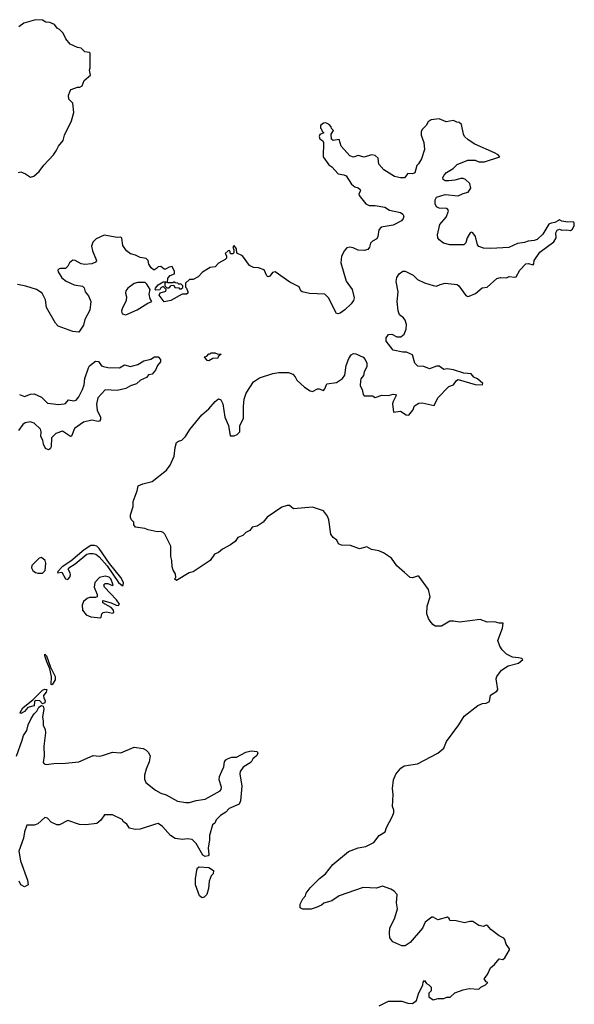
# Model space of a CAD drawing. Extents: x 2239831 to 2395310, y 665973 to 772585.
# Tile 101 of 144: x 2341725 to 2346328, y 714204 to 722374. Entities that reach past the tile are written whole.
import ezdxf

# ---------------------------------------------------------------- set-up
doc = ezdxf.new("R2010")
doc.units = 0

msp = doc.modelspace()

# ---------------------------------------------------------------- linework, layer by layer
at = {"layer": '0CON20XD'}
for points in [[(2341715, 721106.2), (2341735, 721111.2), (2341772.5, 721095), (2341815, 721066.7), (2341842.5, 721075), (2341887.5, 721115), (2341925, 721167.5), (2342005, 721252.5), (2342028.8, 721285), (2342046.2, 721325), (2342085, 721371.2), (2342097.1, 721415), (2342156, 721535), (2342173.8, 721605), (2342165, 721680), (2342132.5, 721715), (2342130, 721745), (2342143.3, 721785), (2342152.5, 721795), (2342205, 721813.3), (2342225, 721813.3), (2342242.5, 721825), (2342259.5, 721870.5), (2342312.5, 721915), (2342303.3, 721955), (2342308.8, 721975), (2342310, 722095), (2342305, 722102.5), (2342265, 722107.5), (2342235, 722136.7), (2342205, 722143.8), (2342145, 722172), (2342108, 722215), (2342085, 722263.3), (2342055, 722292.5), (2342035, 722302.5), (2342012.5, 722335), (2341975, 722350), (2341942.5, 722352.5), (2341915, 722370), (2341855, 722374), (2341760, 722345), (2341717.5, 722315)], [(2345385, 721056.2), (2345335, 721042.5), (2345285, 721037.5), (2345255, 721037.5), (2345238.3, 721048.3), (2345237.5, 721065), (2345247.5, 721085), (2345267.5, 721105), (2345321.7, 721138.3), (2345355, 721172), (2345445, 721208.8), (2345505, 721207.5), (2345535, 721193.3), (2345583.6, 721193.6), (2345710, 721235), (2345695, 721252.5), (2345665, 721270), (2345502.3, 721342.3), (2345445.9, 721375.9), (2345417.5, 721405), (2345407.5, 721425), (2345392.5, 721505), (2345371.7, 721521.7), (2345352.5, 721522.5), (2345325, 721537.5), (2345265, 721527.5), (2345205, 721550), (2345138.3, 721541.7), (2345113.6, 721526.4), (2345097.5, 721495), (2345067.5, 721465), (2345057.5, 721445), (2345057.5, 721415), (2345077.5, 721355), (2345083, 721297), (2345059.5, 721220.5), (2345035, 721177.5), (2345020, 721165), (2345005, 721103.8), (2344985, 721094), (2344945, 721096.7), (2344917, 721063), (2344885, 721061.4), (2344835, 721073.3), (2344746.9, 721126.9), (2344704.6, 721174.6), (2344698.8, 721225), (2344675, 721246.7), (2344645, 721253.3), (2344585, 721233.8), (2344535, 721247.5), (2344494.1, 721234.1), (2344464.4, 721244.4), (2344393.3, 721325), (2344375, 721380), (2344325, 721372.5), (2344311.7, 721381.7), (2344310, 721425), (2344330, 721455), (2344311.7, 721471.7), (2344310, 721485), (2344292.5, 721505), (2344265, 721518.8), (2344245, 721516.7), (2344222.5, 721495), (2344220, 721475), (2344230, 721465), (2344231.7, 721451.7), (2344250, 721435), (2344215, 721420), (2344210, 721405), (2344216.4, 721386.4), (2344239.3, 721369.3), (2344247.5, 721355), (2344242.5, 721235), (2344290.7, 721170.7), (2344315, 721153.3), (2344366.7, 721095), (2344415, 721087.1), (2344435, 721077.1), (2344478.8, 721008.8), (2344505, 720986.7), (2344535, 720978), (2344550, 720965), (2344553.3, 720955), (2344540.7, 720929.3), (2344543.3, 720915), (2344596.7, 720845), (2344625, 720830.8), (2344675, 720832.9), (2344755, 720818.8), (2344795, 720793.3), (2344885, 720772.9), (2344905, 720760), (2344912.9, 720745), (2344908.1, 720725), (2344894.5, 720705.5), (2344825, 720670), (2344725, 720652.5), (2344705, 720630), (2344696.4, 720573.6), (2344687.5, 720555), (2344653, 720537), (2344635, 720520), (2344627.5, 720485), (2344615, 720467.5), (2344585, 720458.8), (2344535, 720461.2), (2344492.1, 720482.1), (2344465, 720487.1), (2344440.3, 720479.7), (2344421.1, 720458.9), (2344395, 720412.5), (2344390.6, 720355), (2344433.1, 720205), (2344484.6, 720134.6), (2344500, 720065), (2344495.5, 720045), (2344475, 720016.7), (2344424.3, 719965), (2344385, 719938.1), (2344365, 719932.9), (2344355, 719936.2), (2344288.6, 720065), (2344257.2, 720097.2), (2344131.2, 720101.2), (2344070, 720115), (2344057.5, 720125), (2344045, 720157.5), (2343966.4, 720196.4), (2343845, 720282.5), (2343823.6, 720276.4), (2343800, 720245), (2343785, 720240), (2343775, 720247.5), (2343755, 720297.5), (2343706.1, 720316.1), (2343665, 720317.5), (2343632.5, 720335), (2343573.2, 720413.2), (2343527.5, 720437.5), (2343525, 720472.5), (2343505, 720500), (2343492.5, 720485), (2343502.5, 720465), (2343501.7, 720438.3), (2343495, 720430), (2343475, 720430), (2343468.3, 720458.3), (2343455, 720456.7), (2343430, 720435), (2343440, 720415), (2343440, 720395), (2343430, 720385), (2343375, 720352.5), (2343346.1, 720323.9), (2343305, 720316.7), (2343241.7, 720278.3), (2343205, 720240), (2343165, 720217.5), (2343133, 720217), (2343101.7, 720188.3), (2343100, 720155), (2343110, 720145), (2343120, 720115), (2343120, 720105), (2343110, 720095), (2343073, 720097), (2342980, 720045), (2342925, 720033.3), (2342883.3, 720086.7), (2342891.7, 720108.3), (2342938.3, 720121.7), (2342940, 720135), (2342915, 720160), (2342895, 720150), (2342888.3, 720131.7), (2342855, 720130), (2342850, 720135), (2342852.5, 720145), (2342875, 720172.5), (2342915, 720197.5), (2342935, 720200), (2342940, 720195), (2342930, 720185), (2342930, 720165), (2342945, 720150), (2342965, 720150), (2342981.7, 720168.3), (2343005, 720170), (2343011.7, 720151.7), (2343045, 720150), (2343051.7, 720141.7), (2343065, 720140), (2343078.3, 720151.7), (2343080, 720165), (2343065, 720180), (2343045, 720180), (2343038.3, 720188.3), (2343015, 720190), (2343005, 720200), (2342995, 720190), (2342951.7, 720191.7), (2342955, 720230), (2342975, 720250), (2343010, 720265), (2343010, 720285), (2342990, 720325), (2342965, 720320), (2342935, 720302.5), (2342923, 720303), (2342895, 720326.7), (2342875, 720322.5), (2342860.7, 720309.3), (2342845, 720297.5), (2342835, 720297.5), (2342815, 720316.2), (2342797.1, 720345), (2342790.6, 720375), (2342775, 720392.9), (2342725, 720400.5), (2342685, 720420), (2342645, 720430.8), (2342610, 720455), (2342581.3, 720501.3), (2342571.7, 720561.7), (2342565, 720568.8), (2342535, 720566.9), (2342425, 720585.7), (2342360, 720555), (2342332.7, 720527.3), (2342322, 720495), (2342328, 720455), (2342363.3, 720376.7), (2342357.5, 720362.5), (2342323, 720347), (2342265, 720343.3), (2342235, 720348.6), (2342185, 720376.2), (2342165, 720378.8), (2342137.5, 720355), (2342125, 720330), (2342105, 720310), (2342065, 720310), (2342053, 720307), (2342042.5, 720295), (2342043, 720283), (2342075, 720232.5), (2342110, 720205), (2342177.5, 720175), (2342245, 720162.9), (2342260.3, 720150.3), (2342268.1, 720115), (2342295, 720083.8), (2342314, 720035), (2342305.7, 719964.3), (2342266, 719885), (2342255, 719840), (2342215, 719781.2), (2342165, 719786.2), (2342045, 719832), (2342021.2, 719855), (2341947.5, 719985), (2341939.3, 720049.3), (2341912.5, 720105), (2341865, 720136.2), (2341775, 720163.8), (2341707, 720177)], [(2344708, 714192), (2344785, 714230), (2344895, 714230), (2344945, 714212.5), (2344985, 714210), (2345017.5, 714235), (2345035, 714290), (2345070, 714365), (2345073, 714387), (2345085, 714400), (2345100, 714375), (2345120, 714365), (2345140, 714345), (2345140, 714315), (2345120, 714295), (2345120, 714265), (2345155, 714240), (2345198.3, 714251.7), (2345245, 714252.5), (2345268.3, 714261.7), (2345297, 714263), (2345335, 714300), (2345405, 714322.5), (2345455, 714333.3), (2345535, 714330), (2345553, 714347), (2345590, 714365), (2345610, 714385), (2345595, 714390), (2345580, 714415), (2345608.3, 714451.7), (2345632.5, 714505), (2345666.4, 714533.6), (2345705, 714580), (2345735, 714576.7), (2345751.7, 714588.3), (2345790, 714655), (2345790, 714665), (2345761.7, 714701.7), (2345751.7, 714741.7), (2345743, 714753), (2345702.7, 714772.7), (2345635, 714823.3), (2345608.3, 714858.3), (2345595, 714860), (2345575, 714850), (2345536.4, 714856.4), (2345485, 714890), (2345459.3, 714890.7), (2345415, 714880), (2345346.4, 714896.4), (2345295, 714900), (2345290, 714915), (2345275, 714927.5), (2345195, 714903.3), (2345155, 714927.5), (2345145, 714927.5), (2345090, 714885), (2345067.5, 714835), (2344965, 714717.5), (2344925, 714690), (2344895, 714687.5), (2344821.7, 714721.7), (2344797.5, 714755), (2344793.3, 714795), (2344797.5, 714835), (2344839.5, 714920.5), (2344860, 714995), (2344853.3, 715045), (2344857.5, 715115), (2344833, 715143), (2344805, 715160), (2344735, 715182.5), (2344685, 715167.5), (2344575, 715172.5), (2344375, 715103.3), (2344315, 715062.5), (2344248.3, 715041.7), (2344230, 715025), (2344185, 715007.5), (2344143, 714993), (2344075, 714992.5), (2344052.5, 715005), (2344052.5, 715035), (2344075, 715080), (2344097.5, 715105), (2344103, 715127), (2344135, 715170), (2344213, 715247), (2344263, 715287), (2344322.5, 715365), (2344455, 715472.5), (2344535, 715502.5), (2344596.4, 715513.6), (2344665, 715547.5), (2344707.5, 715605), (2344757.5, 715635), (2344768.3, 715671.7), (2344820, 715765), (2344828.8, 715795), (2344830, 715815), (2344817.5, 715845), (2344823.3, 715945), (2344820, 715995), (2344827.5, 716065), (2344846.4, 716113.6), (2344887, 716163), (2344916.7, 716183.3), (2345025, 716200), (2345195, 716286.7), (2345245, 716330), (2345267.5, 716385), (2345368.3, 716521.7), (2345414.1, 716595.9), (2345526.4, 716683.6), (2345565, 716700), (2345595, 716703.3), (2345622.5, 716715), (2345630.7, 716769.3), (2345685, 716803.3), (2345692.5, 716815), (2345678, 716905), (2345683.8, 716925), (2345723.6, 716976.4), (2345778, 717012), (2345865, 717035.7), (2345900, 717065), (2345892.5, 717072.5), (2345865, 717079.2), (2345815, 717084), (2345765, 717110), (2345727.5, 717145), (2345710, 717175), (2345693, 717223), (2345732.5, 717325), (2345737.5, 717365), (2345705, 717366), (2345665, 717377.5), (2345603.6, 717373.6), (2345545, 717397.5), (2345375, 717373.3), (2345325, 717383.3), (2345295, 717382.5), (2345225, 717341.2), (2345172.3, 717342.3), (2345154.1, 717354.1), (2345131.7, 717381.7), (2345116.7, 717405), (2345103.6, 717443.6), (2345107, 717507), (2345131.2, 717585), (2345118, 717645), (2345037.5, 717755), (2345025, 717756.2), (2344985, 717742.5), (2344965, 717744), (2344917.3, 717787.3), (2344855, 717843.3), (2344810, 717905), (2344745, 717950), (2344706.4, 717966.4), (2344645, 717977.5), (2344605, 718000), (2344545, 717982), (2344471.2, 718011.2), (2344395, 718012.5), (2344370, 718025), (2344356.4, 718056.4), (2344327, 718077), (2344306.7, 718105), (2344289.2, 718225), (2344278, 718255), (2344245, 718298.8), (2344155, 718329.2), (2343996.4, 718316.4), (2343965, 718342.5), (2343945, 718342.5), (2343901.7, 718328.3), (2343780, 718245), (2343745, 718203.3), (2343695, 718172.5), (2343655, 718163.3), (2343633.9, 718136.1), (2343602.7, 718117.3), (2343577.5, 718092.5), (2343534.2, 718075.8), (2343512.5, 718045), (2343473.6, 718016.4), (2343409.3, 717980.7), (2343375, 717953.3), (2343340.7, 717939.3), (2343305, 717887.5), (2343165, 717793.3), (2343132.5, 717785), (2343025, 717720), (2343010, 717735), (2343020, 717745), (2343016.7, 717775), (2342998.8, 717805), (2342990, 717835), (2342988, 717885), (2342978.8, 717918.8), (2342978.6, 718005), (2342930, 718105), (2342915, 718120), (2342896.1, 718126.1), (2342865, 718123.8), (2342790.7, 718140.7), (2342763, 718153), (2342685, 718162.5), (2342673, 718183), (2342672.5, 718205), (2342652.5, 718225), (2342643.6, 718243.6), (2342643.8, 718265), (2342666.1, 718333.9), (2342666.7, 718375), (2342700, 718465), (2342707.5, 718505), (2342747.7, 718522.3), (2342825, 718542.9), (2342944, 718635), (2342972.7, 718677.3), (2343007.6, 718752.4), (2343015.8, 718825), (2343027.5, 718865), (2343043, 718877), (2343070, 718885), (2343100, 718915), (2343135.9, 718974.1), (2343236.2, 719095), (2343295.7, 719144.3), (2343346.7, 719205), (2343375, 719226.7), (2343395, 719220), (2343410.8, 719185), (2343426.7, 719075), (2343457, 719007), (2343471.7, 718921.7), (2343505, 718922), (2343529.1, 718930.9), (2343550.6, 718955), (2343553.1, 719006.9), (2343583.3, 719065), (2343581.4, 719165), (2343588.2, 719225), (2343603.6, 719275), (2343665, 719368.6), (2343715, 719401.5), (2343825, 719436.9), (2343875, 719446.2), (2343956.1, 719446.1), (2343991.7, 719431.7), (2344010.7, 719410.7), (2344025, 719382.5), (2344087.5, 719325), (2344135, 719293.3), (2344155, 719287.5), (2344195, 719310), (2344210.7, 719310.7), (2344245, 719297.5), (2344258.3, 719311.7), (2344275, 719352.5), (2344355, 719363.3), (2344403.9, 719396.1), (2344422, 719425), (2344433.1, 719505), (2344457, 719563), (2344475, 719593.8), (2344495, 719604.2), (2344515, 719601.4), (2344575, 719574.2), (2344592.9, 719555), (2344604.4, 719525), (2344605, 719492.5), (2344585, 719452.5), (2344577.7, 719422.3), (2344556.7, 719395), (2344552.3, 719377.7), (2344551.2, 719335), (2344566, 719305), (2344575, 719262.5), (2344585, 719252.5), (2344651.7, 719251.7), (2344675, 719240), (2344731.1, 719258.9), (2344785, 719255.6), (2344825, 719266.2), (2344845, 719262.5), (2344850, 719255), (2344823.4, 719206.6), (2344818.6, 719185), (2344828.3, 719118.3), (2344885, 719126), (2344932.5, 719095), (2344955, 719093.3), (2344987, 719133), (2345000.5, 719169.5), (2345038.3, 719191.7), (2345065, 719194.4), (2345165, 719173.3), (2345196.2, 719235), (2345285, 719331.2), (2345325, 719343.8), (2345350.3, 719379.7), (2345365, 719388), (2345505, 719346), (2345567, 719343), (2345567.5, 719355), (2345524.1, 719394.1), (2345495, 719406.7), (2345472.5, 719435), (2345409.7, 719439.7), (2345325, 719468.6), (2345273.6, 719476.4), (2345245, 719472.5), (2345205, 719498), (2345185, 719498), (2345125, 719476.7), (2345080, 719495), (2345028.3, 719498.3), (2345004.1, 719524.1), (2344985, 719592.5), (2344936.1, 719616.1), (2344905, 719616.2), (2344825, 719631.2), (2344766.2, 719705), (2344766, 719735), (2344785, 719762), (2344814.2, 719764.2), (2344855, 719742.9), (2344888.3, 719741.7), (2344915, 719763.8), (2344931.4, 719805), (2344934.3, 719845), (2344925, 719880), (2344910.9, 719900.9), (2344875.6, 719925.6), (2344865, 719957.5), (2344857.8, 720035), (2344866.2, 720115), (2344849.5, 720200.5), (2344854.3, 720235), (2344875, 720266), (2344905, 720286.7), (2344925, 720287.5), (2344990, 720255), (2345025, 720217.5), (2345085, 720190), (2345155, 720167.5), (2345185, 720162.5), (2345213, 720177), (2345255, 720188), (2345355, 720175.8), (2345370, 720165), (2345426.1, 720086.1), (2345445, 720076.7), (2345455, 720080), (2345507.3, 720102.7), (2345562, 720148), (2345605, 720153.8), (2345685, 720227.1), (2345715, 720234.4), (2345765, 720231.2), (2345786.4, 720243.6), (2345833.8, 720236.2), (2345845, 720241.2), (2345875, 720296.7), (2345925, 720346.7), (2345945, 720350), (2345985, 720340), (2345991.7, 720348.3), (2345993.9, 720376.1), (2346041.2, 720445), (2346158.8, 720531.2), (2346176.7, 720565), (2346173.9, 720606.1), (2346185, 720627.5), (2346205, 720636.7), (2346225, 720627.5), (2346265, 720630), (2346295, 720623.3), (2346312.5, 720635), (2346327.5, 720665), (2346327, 720687), (2346317, 720697), (2346275, 720692.5), (2346225, 720701.2), (2346205, 720712.5), (2346195, 720707.5), (2346165, 720690), (2346135, 720686.7), (2346115, 720676.7), (2346066.7, 720595), (2346019.7, 720550.3), (2345995, 720540.8), (2345945, 720535.8), (2345915, 720524.2), (2345855, 720516.2), (2345785, 720483.8), (2345635, 720474.3), (2345575, 720477.5), (2345535, 720491.2), (2345523.8, 720505), (2345508.8, 720575), (2345486.2, 720605), (2345475, 720610), (2345463.9, 720606.1), (2345438.8, 720565), (2345428.3, 720521.7), (2345410, 720505), (2345295, 720506), (2345240.9, 720520.9), (2345205, 720546.7), (2345194.4, 720565), (2345192.5, 720587.5), (2345212.9, 720675), (2345265, 720736.7), (2345283.3, 720785), (2345278.3, 720798.3), (2345266.4, 720806.4), (2345205, 720810), (2345185, 720820), (2345172.9, 720845), (2345171.7, 720878.3), (2345185, 720900), (2345257, 720923), (2345365, 720912.5), (2345405, 720932.5), (2345446.4, 720943.6), (2345467.5, 720975), (2345460, 721015), (2345425, 721047.5), (2345405, 721056.7), (2345385, 721056.2)], [(2342605, 719924.2), (2342700, 719965), (2342787.3, 720022.7), (2342822.5, 720035), (2342808.3, 720058.3), (2342799.2, 720095), (2342807.5, 720135), (2342780.3, 720180.3), (2342765, 720193.8), (2342705, 720193.1), (2342675, 720185.7), (2342621.2, 720145), (2342606, 720125), (2342604, 720105), (2342612, 720075), (2342607.5, 720045), (2342574.2, 719975), (2342571.2, 719955), (2342575, 719932.5), (2342605, 719924.2)], [(2341722.5, 719265), (2341765, 719247.5), (2341815, 719266.2), (2341845, 719268), (2341905, 719242.2), (2341955, 719193.1), (2342004.2, 719185.8), (2342045, 719180.8), (2342095, 719186.7), (2342105, 719190), (2342130.7, 719219.3), (2342175, 719210), (2342195, 719217.5), (2342215.7, 719244.3), (2342246.9, 719305), (2342259.4, 719345), (2342265, 719397.5), (2342295, 719486.2), (2342305, 719501.2), (2342355, 719541.2), (2342378.8, 719538.8), (2342405, 719502.5), (2342420, 719495), (2342457, 719487), (2342553.9, 719483.9), (2342595, 719510), (2342645, 719497.5), (2342665, 719500.8), (2342705, 719514), (2342755, 719544.2), (2342812.3, 719557.7), (2342845, 719576.2), (2342875, 719577.5), (2342892.5, 719555), (2342892.5, 719535), (2342867.5, 719505), (2342852.5, 719465), (2342825, 719432.5), (2342795, 719427.5), (2342776.2, 719405), (2342727.5, 719382.5), (2342695, 719351.2), (2342645, 719336), (2342607.1, 719312.9), (2342533.9, 719296.1), (2342435, 719302), (2342374, 719235), (2342363.2, 719183.2), (2342367.1, 719135), (2342394.4, 719075), (2342394.3, 719055.7), (2342387, 719043), (2342375, 719040), (2342325, 719050.6), (2342255, 719033.1), (2342179.6, 718980.4), (2342155, 718917.5), (2342146.1, 718913.9), (2342078.9, 718958.9), (2342025, 718940), (2341988.1, 718905), (2341985, 718830), (2341977.3, 718812.7), (2341965, 718804), (2341940, 718815), (2341922.3, 718852.3), (2341916.2, 718885), (2341900, 718915), (2341904, 718955), (2341898, 718975), (2341844.2, 719025), (2341812.5, 719037.5), (2341770.9, 719029.1), (2341750, 719015), (2341715, 718966)], [(2343295, 719543.8), (2343280, 719545), (2343260, 719575), (2343278.3, 719581.7), (2343295, 719600), (2343305, 719600), (2343315, 719610), (2343345, 719610), (2343365, 719600), (2343398.3, 719598.3), (2343371.7, 719578.3), (2343370, 719565), (2343328.3, 719561.7), (2343295, 719543.8)], [(2342585, 717680), (2342587.1, 717705), (2342565, 717744), (2342470.7, 717860.7), (2342385, 717986.9), (2342365.7, 718005), (2342345, 718012.1), (2342315, 718010), (2342260.8, 717975), (2342148.1, 717881.9), (2342077.5, 717835), (2342042.5, 717795), (2342040, 717785), (2342075, 717790), (2342104.2, 717735), (2342125, 717730), (2342141.2, 717748.8), (2342146.4, 717766.4), (2342143.8, 717785), (2342127.5, 717815), (2342133.6, 717826.4), (2342185, 717857.5), (2342281.7, 717938.3), (2342305, 717945.7), (2342335.5, 717945.5), (2342357.5, 717937.5), (2342385.6, 717915.6), (2342451.7, 717841.7), (2342543.6, 717703.6), (2342575, 717680), (2342585, 717680)], [(2341875, 717781.2), (2341915, 717782), (2341936.1, 717803.9), (2341942.9, 717865), (2341936, 717886), (2341905, 717911.6), (2341885.5, 717905), (2341855, 717875.4), (2341826.5, 717843.5), (2341822.4, 717825), (2341833, 717803), (2341855, 717787.9), (2341875, 717781.2)], [(2342395, 717410), (2342402.5, 717415), (2342406.1, 717443.9), (2342417.5, 717455), (2342445, 717459.4), (2342495, 717448.8), (2342506.2, 717455), (2342502.5, 717475), (2342485.4, 717495.4), (2342414, 717534), (2342415, 717553.8), (2342483.3, 717535), (2342525, 717515.8), (2342545, 717514), (2342553.3, 717525), (2342529.3, 717559.3), (2342428, 717665), (2342423.8, 717685), (2342435, 717696.2), (2342456.4, 717696.4), (2342495, 717680), (2342500, 717685), (2342482.5, 717735), (2342467.7, 717747.7), (2342435, 717757.1), (2342386.2, 717745), (2342349.4, 717705), (2342343.8, 717665), (2342367.7, 717605), (2342368.5, 717585), (2342355, 717578.9), (2342305, 717578.7), (2342285, 717571.2), (2342255.6, 717545), (2342243.2, 717515), (2342245.7, 717475), (2342276.2, 717435), (2342315, 717419.2), (2342395, 717410)], [(2341995, 716854.4), (2341987, 716857), (2341989.5, 716925), (2341976.4, 716986.4), (2341950.6, 717045), (2341934.4, 717095), (2341935, 717110), (2341948.1, 717095), (2341980.5, 717000.5), (2342020, 716925), (2342018.5, 716895), (2341995, 716854.4)], [(2341735, 716616.7), (2341730, 716625), (2341750, 716665), (2341837.3, 716732.7), (2341915, 716809.2), (2341935, 716817.5), (2341949.2, 716815), (2341946, 716794), (2341921.9, 716765), (2341924.4, 716745), (2341937.1, 716725), (2341933.8, 716705), (2341915, 716696.7), (2341892.3, 716722.3), (2341855.5, 716724.5), (2341848.1, 716715), (2341845, 716680.6), (2341793.3, 716666.7), (2341765.7, 716634.3), (2341745, 716623.1), (2341735, 716616.7)], [(2341697.5, 716262.5), (2341746.9, 716395), (2341755.6, 716434.4), (2341784, 716475), (2341795, 716522.5), (2341820.8, 716575), (2341844.2, 716615), (2341867.5, 716635), (2341885, 716670), (2341905, 716684), (2341918.6, 716678.6), (2341925.8, 716655), (2341913.8, 716585), (2341920.8, 716555), (2341919.7, 716519.7), (2341935.5, 716485), (2341940.5, 716455), (2341926.7, 716345), (2341927.8, 716265), (2341920.9, 716210.9), (2341928.6, 716198.6), (2341944.3, 716194.3), (2342009.6, 716200.4), (2342106.4, 716203.6), (2342215, 716216.9), (2342335, 716266.9), (2342385, 716262.9), (2342413, 716267), (2342495, 716296), (2342565, 716290), (2342673.6, 716336.4), (2342750, 716325), (2342773.6, 716313.6), (2342792.5, 716295), (2342807.5, 716265), (2342800, 716215), (2342773.3, 716155), (2342760, 716105), (2342760.7, 716070.7), (2342772.5, 716045), (2342851.7, 715981.7), (2342895, 715956.7), (2342940.7, 715940.7), (2343035, 715889.4), (2343105, 715878), (2343135, 715878.8), (2343190, 715895), (2343265, 715905.8), (2343388.8, 715975), (2343396.2, 715985), (2343398.6, 716005), (2343380, 716065), (2343384.2, 716095), (2343401.7, 716138.3), (2343418.8, 716175), (2343425, 716216.7), (2343435, 716231.2), (2343455, 716243.3), (2343485, 716253.3), (2343525, 716253.3), (2343602.5, 716295), (2343646.7, 716306.7), (2343695, 716300), (2343700, 716285), (2343691.2, 716265), (2343660.7, 716239.3), (2343645, 716212.9), (2343579.1, 716170.9), (2343555.7, 716135), (2343550.8, 716115), (2343567.1, 716015), (2343557.3, 715892.7), (2343546.7, 715865), (2343462.5, 715827.5), (2343435, 715797.5), (2343390.3, 715769.7), (2343356.7, 715735), (2343344, 715706), (2343325, 715692.5), (2343300, 715605), (2343300.6, 715565), (2343289.1, 715500.9), (2343295.7, 715445), (2343290, 715435), (2343265, 715431.3), (2343245, 715441.4), (2343188.1, 715538.1), (2343155, 715572), (2343115, 715576.7), (2343075, 715571.2), (2343015, 715580), (2342977.5, 715605), (2342909.5, 715679.5), (2342875, 715702.5), (2342850.7, 715699.3), (2342725, 715656.7), (2342683.9, 715653.9), (2342636.4, 715666.4), (2342615, 715697.5), (2342587, 715717), (2342576.1, 715736.1), (2342494.2, 715775.8), (2342430, 715775), (2342399.5, 715730.5), (2342365, 715703.8), (2342275, 715694), (2342220, 715695), (2342125, 715730), (2342055, 715693.8), (2342032.3, 715692.3), (2341985.9, 715715.9), (2341955, 715747.5), (2341935, 715752.5), (2341875, 715700), (2341845, 715690), (2341785, 715690), (2341766.2, 715635), (2341757.3, 715582.7), (2341718.8, 715475), (2341731.2, 715395), (2341789.2, 715235), (2341795.7, 715194.3), (2341765, 715179.2), (2341734.4, 715194.4), (2341720, 715225)], [(2343238.3, 715088.3), (2343217.5, 715105), (2343184.1, 715194.1), (2343184.4, 715245), (2343195, 715317.5), (2343201.9, 715335), (2343215, 715345.4), (2343295, 715338.2), (2343332.5, 715315), (2343330, 715285), (2343315, 715270), (2343296.7, 715225), (2343291.2, 715165), (2343276.7, 715115), (2343255, 715092.5), (2343238.3, 715088.3)]]:
    msp.add_lwpolyline(points, dxfattribs=at)

doc.saveas('drawing.dxf')
